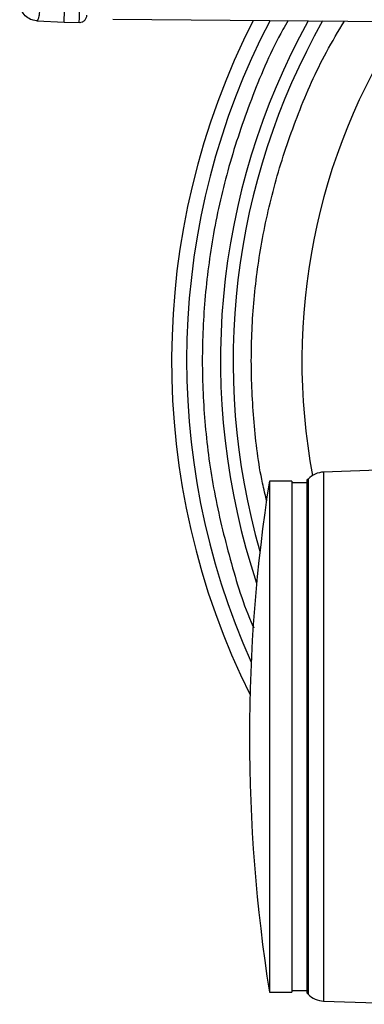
# Model space of a CAD drawing. Header units: millimetres. Extents: x 708 to 6010, y 131 to 3804.
# Tile 19 of 54: x 2079 to 2125, y 2557 to 2688. Entities that reach past the tile are written whole.
import ezdxf

# ---------------------------------------------------------------- set-up
doc = ezdxf.new("R2010")
doc.units = ezdxf.units.MM

msp = doc.modelspace()

# ---------------------------------------------------------------- linework, layer by layer
at = {"color": 7, "linetype": 'Continuous', "lineweight": 25}
for p, q in [((2081.68, 2687.92), (2085.25, 2687.75)), ((2091.74, 2688.17), (2134.11, 2687.8)), ((2085.25, 2687.75), (2087.37, 2687.72)), ((2132.08, 2628.33), (2119.75, 2627.9)), ((2115.54, 2626.71), (2112.54, 2626.71)), ((2112.54, 2626.71), (2112.54, 2558.71)), ((2115.54, 2626.71), (2115.54, 2558.71)), ((2117.54, 2626.46), (2115.54, 2626.46)), ((2117.7, 2626.98), (2117.54, 2626.82)), ((2117.54, 2626.82), (2117.54, 2558.61)), ((2112.54, 2558.71), (2115.54, 2558.71)), ((2115.54, 2558.96), (2117.54, 2558.96)), ((2117.54, 2558.61), (2117.7, 2558.45)), ((2119.75, 2557.53), (2132.08, 2557.1))]:
    msp.add_line(p, q, dxfattribs=at)
at = {"color": 8, "linetype": 'Continuous', "lineweight": 25}
for p, q in [((2119.75, 2627.9), (2119.75, 2557.53)), ((2117.7, 2626.98), (2117.7, 2558.45))]:
    msp.add_line(p, q, dxfattribs=at)
at = {"color": 7, "linetype": 'Continuous', "lineweight": 25, "flags": 128}
msp.add_lwpolyline([(2085.25, 2687.75), (2085.25, 2687.79), (2085.26, 2688.16), (2085.29, 2688.89), (2085.32, 2689.99), (2085.36, 2691.44), (2085.42, 2693.25), (2085.48, 2695.4), (2085.56, 2697.9)], dxfattribs=at)
at = {"color": 7, "linetype": 'Continuous', "lineweight": 25}
for centre, radius, start, end in [((2199.54, 2642.71), 100, 153.0689, 206.3972), ((2199.54, 2642.71), 98, 152.4862, 204.1536), ((2199.54, 2642.71), 82.68, 146.9291, 190.638), ((2119.86, 2624.9), 3, 92, 136), ((2329.9, 2592.71), 220, 171.1096, 188.8904), ((2119.86, 2560.53), 3, 224, 268)]:
    msp.add_arc(centre, radius, start, end, dxfattribs=at)
at = {"color": 8, "linetype": 'Continuous', "lineweight": 25}
for radius, start, end in [(93.5, 151.0724, 198.4544), (91.82, 150.5011, 196.0115)]:
    msp.add_arc((2199.54, 2642.71), radius, start, end, dxfattribs=at)
at = {"color": 7, "linetype": 'Continuous', "lineweight": 25}
for points, knots in [([(2081.71, 2687.92), (2081.78, 2688.04), (2081.92, 2688.29), (2082.17, 2690.35), (2082.45, 2693.45), (2082.66, 2696.5), (2082.76, 2698.02)], [0, 0, 0, 0, 0.255922, 0.507897, 0.755923, 1, 1, 1, 1]), ([(2081.71, 2687.92), (2081.46, 2687.95), (2080.94, 2688.02), (2080.21, 2688.44), (2079.71, 2689.02), (2079.44, 2689.6), (2079.38, 2689.93), (2079.35, 2690.09)], [0, 0, 0, 0, 0.212409, 0.450452, 0.712887, 0.853745, 1, 1, 1, 1]), ([(2087.27, 2687.72), (2087.39, 2687.73), (2087.59, 2687.75), (2087.82, 2687.87), (2087.98, 2687.99), (2088.11, 2688.15), (2088.24, 2688.38), (2088.27, 2688.57), (2088.28, 2688.69)], [0, 0, 0, 0, 0.239696, 0.368526, 0.500015, 0.631482, 0.760326, 1, 1, 1, 1])]:
    msp.add_open_spline(points, degree=3, knots=knots, dxfattribs=at)
at = {"color": 8, "linetype": 'Continuous', "lineweight": 25}
for points, knots in [([(2087.27, 2687.72), (2087.27, 2687.85), (2087.28, 2688.09), (2087.34, 2690.11), (2087.43, 2693.21), (2087.53, 2696.31), (2087.57, 2697.86)], [0, 0, 0, 0, 0.25, 0.5, 0.75, 1, 1, 1, 1]), ([(2115.04, 2687.97), (2114.8, 2687.57), (2112.94, 2684.41), (2110.29, 2678.11), (2107.19, 2669.23), (2105.1, 2660.28), (2103.89, 2651.44), (2103.49, 2642.71), (2103.89, 2633.99), (2105.09, 2625.14), (2107.27, 2616.23), (2109.09, 2610.19), (2110.43, 2607.26), (2110.46, 2607.19)], [0, 0, 0, 0, 0.016585, 0.131654, 0.244385, 0.354326, 0.461095, 0.564387, 0.667678, 0.774447, 0.884388, 0.997119, 1, 1, 1, 1]), ([(2112.2, 2624.02), (2112, 2624.83), (2111.16, 2628.28), (2110.42, 2634.54), (2110.01, 2642.71), (2110.39, 2650.89), (2111.53, 2659.13), (2113.47, 2667.43), (2116.33, 2675.72), (2119.34, 2682.62), (2121.71, 2686.54), (2122.53, 2687.9)], [0, 0, 0, 0, 0.037575, 0.160967, 0.284365, 0.407756, 0.531156, 0.66032, 0.792761, 0.927949, 1, 1, 1, 1])]:
    msp.add_open_spline(points, degree=3, knots=knots, dxfattribs=at)

doc.saveas('drawing.dxf')
